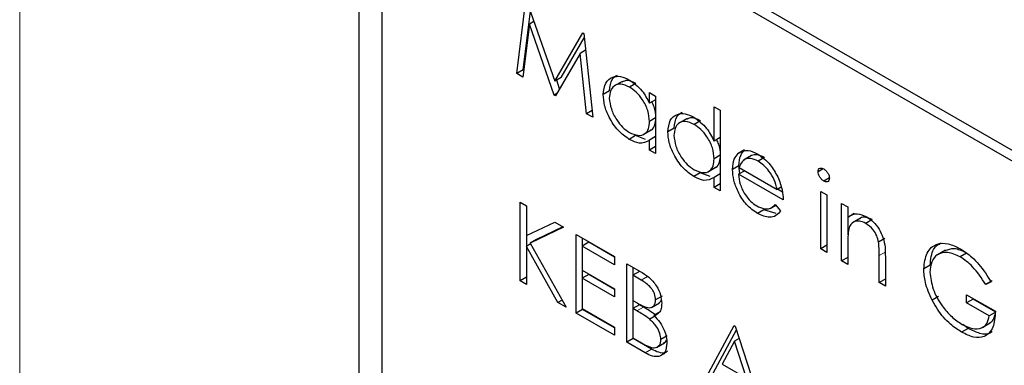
# Paper-space layout 'Blatt2' of a CAD drawing. Header units: millimetres. Extents: x 5 to 418, y 2 to 292.
# Tile 43 of 103: x 116.435 to 118.238, y 192.751 to 193.384. Entities that reach past the tile are written whole.
import ezdxf

# ---------------------------------------------------------------- set-up
doc = ezdxf.new("R2010")
doc.units = ezdxf.units.MM

psp = doc.layouts.new('Blatt2')

# ---------------------------------------------------------------- linework, layer by layer
at = {"color": 7, "linetype": 'Continuous', "lineweight": 18}
for p, q in [((116.4354, 194.942), (116.4354, 183.5556)), ((118.0207, 192.9591), (118.0089, 192.9523)), ((117.5849, 192.9142), (117.5732, 192.9074)), ((117.5772, 192.8578), (117.5654, 192.851)), ((117.5923, 192.7808), (117.5805, 192.7739))]:
    psp.add_line(p, q, dxfattribs=at)
at = {"color": 7, "linetype": 'Continuous', "lineweight": 25}
for p, q in [((123.1255, 190.3314), (117.174, 193.7672)), ((123.1086, 190.3217), (117.2161, 193.7234)), ((117.0561, 193.6991), (117.0561, 188.1875)), ((117.0982, 193.6554), (117.0982, 188.2117)), ((117.3453, 193.2859), (117.3618, 193.4204)), ((117.3634, 193.4195), (117.4149, 193.2716)), ((117.3571, 193.2927), (117.3702, 193.3998)), ((117.3685, 193.3764), (117.3566, 193.2794)), ((117.3767, 193.3811), (117.3685, 193.3764)), ((117.4137, 193.2464), (117.3685, 193.3764)), ((117.4149, 193.2716), (117.4662, 193.3601)), ((117.4662, 193.3601), (117.4679, 193.3591)), ((117.4679, 193.3591), (117.4844, 193.2056)), ((117.4266, 193.2784), (117.4687, 193.3509)), ((117.4612, 193.3226), (117.4162, 193.2449)), ((117.4712, 193.3283), (117.4612, 193.3226)), ((117.4732, 193.212), (117.4612, 193.3226)), ((117.3571, 193.2927), (117.3453, 193.2859)), ((117.3566, 193.2794), (117.3453, 193.2859)), ((117.3581, 193.2921), (117.3571, 193.2927)), ((117.4266, 193.2784), (117.4149, 193.2716)), ((117.4238, 193.258), (117.4184, 193.2736)), ((117.5387, 193.2715), (117.5239, 193.263)), ((117.5634, 193.2677), (117.5516, 193.2609)), ((117.4187, 193.2493), (117.4137, 193.2464)), ((117.4162, 193.2449), (117.4137, 193.2464)), ((117.5154, 193.2542), (117.5036, 193.2474)), ((117.5884, 193.2313), (117.5884, 193.2508)), ((117.5884, 193.2508), (117.5995, 193.2443)), ((117.5995, 193.2443), (117.5995, 193.1391)), ((117.5995, 193.2378), (117.5884, 193.2313)), ((117.4831, 193.2178), (117.4732, 193.212)), ((117.4844, 193.2056), (117.4732, 193.212)), ((117.7067, 193.1621), (117.7067, 193.225)), ((117.7067, 193.225), (117.7179, 193.2185)), ((117.7179, 193.2185), (117.7179, 193.0708)), ((117.5995, 193.2044), (117.5884, 193.198)), ((117.657, 193.2032), (117.6423, 193.1947)), ((117.6817, 193.1994), (117.67, 193.1926)), ((117.5629, 193.172), (117.5511, 193.1652)), ((117.5812, 193.1652), (117.5629, 193.172)), ((117.5769, 193.174), (117.5916, 193.1825)), ((117.6337, 193.1859), (117.6219, 193.1791)), ((117.5995, 193.1702), (117.5884, 193.1638)), ((117.5884, 193.1456), (117.5884, 193.1638)), ((117.7179, 193.1686), (117.7067, 193.1621)), ((117.5995, 193.152), (117.5884, 193.1456)), ((117.5995, 193.1391), (117.5884, 193.1456)), ((117.7179, 193.1361), (117.7067, 193.1296)), ((117.7625, 193.1461), (117.7508, 193.1393)), ((117.7752, 193.1356), (117.7604, 193.1271)), ((117.7753, 193.1356), (117.7635, 193.1288)), ((117.7987, 193.1319), (117.787, 193.1251)), ((117.6812, 193.1037), (117.6695, 193.0969)), ((117.6996, 193.0969), (117.6812, 193.1037)), ((117.6952, 193.1057), (117.71, 193.1142)), ((117.7179, 193.1019), (117.7067, 193.0955)), ((117.752, 193.117), (117.7403, 193.1102)), ((117.7627, 193.1077), (117.7515, 193.1013)), ((117.833, 193.0542), (117.7515, 193.1013)), ((117.7539, 193.1027), (117.752, 193.117)), ((117.7526, 193.1135), (117.8218, 193.0736)), ((117.9065, 193.1113), (117.897, 193.1058)), ((117.7067, 193.0772), (117.7067, 193.0955)), ((117.7179, 193.0837), (117.7067, 193.0772)), ((117.9176, 193.0948), (117.9073, 193.0888)), ((117.7179, 193.0708), (117.7067, 193.0772)), ((117.8293, 193.0779), (117.8218, 193.0736)), ((117.8316, 193.0686), (117.8224, 193.0739)), ((117.9018, 193.0699), (117.913, 193.0634)), ((117.9018, 192.9646), (117.9018, 193.0699)), ((117.913, 193.0634), (117.913, 192.9582)), ((117.3517, 193.0501), (117.3629, 193.0436)), ((117.3517, 192.906), (117.3517, 193.0501)), ((117.8183, 193.0461), (117.8282, 193.0343)), ((117.9401, 193.0477), (117.9513, 193.0413)), ((117.9401, 192.9425), (117.9401, 193.0477)), ((117.3629, 193.0436), (117.3629, 192.9888)), ((117.7979, 193.0363), (117.7861, 193.0295)), ((117.82, 193.0292), (117.7979, 193.0363)), ((117.8095, 193.0387), (117.8196, 193.0445)), ((117.9513, 193.0413), (117.9513, 193.0223)), ((117.9631, 193.0291), (117.9513, 193.0223)), ((117.3629, 192.9888), (117.4149, 193.0136)), ((117.4149, 193.0136), (117.4308, 193.0044)), ((117.9519, 192.9902), (117.9519, 193.0226)), ((117.9747, 193.0208), (117.9599, 193.0123)), ((117.9959, 193.0181), (117.9841, 193.0113)), ((117.4308, 193.0044), (117.3696, 192.9751)), ((117.4297, 193.005), (117.3813, 192.9819)), ((117.3705, 192.9735), (117.3629, 192.9691)), ((117.3635, 192.9694), (117.3635, 192.989)), ((117.3813, 192.9819), (117.3696, 192.9751)), ((117.3696, 192.9751), (117.4356, 192.8576)), ((117.454, 192.991), (117.5244, 192.9504)), ((117.454, 192.847), (117.454, 192.991)), ((117.477, 192.9766), (117.4652, 192.9698)), ((117.4658, 192.9701), (117.4658, 192.9842)), ((117.5244, 192.9492), (117.477, 192.9766)), ((117.9513, 192.9741), (117.9513, 192.936)), ((118.0194, 192.9838), (118.0076, 192.977)), ((117.3629, 192.9691), (117.3629, 192.8996)), ((117.4207, 192.8662), (117.3629, 192.9691)), ((117.4652, 192.9698), (117.4652, 192.9254)), ((117.5244, 192.9356), (117.4652, 192.9698)), ((117.913, 192.9711), (117.9018, 192.9646)), ((117.913, 192.9582), (117.9018, 192.9646)), ((118.1301, 192.9622), (118.1153, 192.9537)), ((118.1689, 192.9569), (118.1572, 192.9501)), ((117.5244, 192.9504), (117.5244, 192.9356)), ((117.5468, 192.9374), (117.5711, 192.9234)), ((117.5468, 192.7934), (117.5468, 192.9374)), ((117.9513, 192.9489), (117.9401, 192.9425)), ((117.9513, 192.936), (117.9401, 192.9425)), ((118.0089, 192.9028), (118.0089, 192.9523)), ((118.0201, 192.9501), (118.0201, 192.8963)), ((117.4652, 192.9254), (117.5244, 192.8913)), ((117.4658, 192.911), (117.4658, 192.9251)), ((117.5698, 192.923), (117.558, 192.9162)), ((117.5586, 192.9166), (117.5586, 192.9306)), ((118.1022, 192.9346), (118.0905, 192.9278)), ((117.3629, 192.9125), (117.3517, 192.906)), ((117.3629, 192.8996), (117.3517, 192.906)), ((117.477, 192.9175), (117.4652, 192.9107)), ((117.4652, 192.9107), (117.4652, 192.8553)), ((117.5244, 192.8765), (117.4652, 192.9107)), ((117.5244, 192.8901), (117.477, 192.9175)), ((117.558, 192.9162), (117.558, 192.8701)), ((117.5732, 192.9074), (117.558, 192.9162)), ((118.0201, 192.9092), (118.0089, 192.9028)), ((118.0201, 192.8963), (118.0089, 192.9028)), ((118.2158, 192.9059), (118.204, 192.8991)), ((118.2136, 192.9041), (118.204, 192.8991)), ((117.5244, 192.8913), (117.5244, 192.8765)), ((117.4283, 192.8706), (117.4207, 192.8662)), ((117.4356, 192.8576), (117.4207, 192.8662)), ((117.558, 192.8701), (117.5655, 192.8657)), ((117.5586, 192.8556), (117.5586, 192.8697)), ((117.5921, 192.8573), (117.6069, 192.8658)), ((117.6113, 192.8778), (117.5995, 192.871)), ((118.1175, 192.8772), (118.1057, 192.8704)), ((118.1688, 192.8806), (118.2216, 192.8502)), ((118.1688, 192.8659), (118.1688, 192.8806)), ((118.1806, 192.8727), (118.1688, 192.8659)), ((118.2104, 192.8419), (118.1688, 192.8659)), ((118.1806, 192.8727), (118.1806, 192.8738)), ((118.2222, 192.8487), (118.1806, 192.8727)), ((117.4658, 192.8538), (117.454, 192.847)), ((117.4652, 192.8553), (117.5244, 192.8211)), ((117.4658, 192.8538), (117.4658, 192.8549)), ((117.5244, 192.8199), (117.4658, 192.8538)), ((117.5698, 192.8621), (117.558, 192.8553)), ((117.558, 192.8553), (117.558, 192.8017)), ((117.5654, 192.851), (117.558, 192.8553)), ((117.5772, 192.8578), (117.5698, 192.8621)), ((117.6081, 192.8493), (117.5963, 192.8425)), ((118.2212, 192.8481), (118.2104, 192.8419)), ((117.5244, 192.8063), (117.454, 192.847)), ((117.6005, 192.8426), (117.5887, 192.8358)), ((117.5244, 192.8211), (117.5244, 192.8063)), ((117.6843, 192.714), (117.7435, 192.8239)), ((117.6961, 192.7208), (117.7473, 192.816)), ((117.7435, 192.8239), (117.7451, 192.823)), ((117.7451, 192.823), (117.8026, 192.6457)), ((118.1716, 192.8188), (118.1598, 192.812)), ((118.1716, 192.8188), (118.1618, 192.8258)), ((118.1971, 192.8203), (118.2118, 192.8288)), ((117.5586, 192.8002), (117.5468, 192.7934)), ((117.5805, 192.7739), (117.5468, 192.7934)), ((117.558, 192.8017), (117.5739, 192.7925)), ((117.5586, 192.8002), (117.5586, 192.8014)), ((117.5923, 192.7808), (117.5586, 192.8002)), ((117.6209, 192.8051), (117.6091, 192.7983)), ((117.7441, 192.7954), (117.7215, 192.7535)), ((117.7524, 192.8002), (117.7441, 192.7954)), ((117.7661, 192.7277), (117.7441, 192.7954)), ((117.6013, 192.7841), (117.616, 192.7926)), ((117.7215, 192.7535), (117.7661, 192.7277))]:
    psp.add_line(p, q, dxfattribs=at)
for points, knots in [([(117.5036, 193.2474), (117.5045, 193.255), (117.5062, 193.2701), (117.5194, 193.28), (117.535, 193.2818), (117.546, 193.2766), (117.5515, 193.2739)], [0, 0, 0, 0, 0.279413, 0.559191, 0.779548, 1, 1, 1, 1]), ([(117.5154, 193.2542), (117.5161, 193.262), (117.5173, 193.2757), (117.5259, 193.2809), (117.5296, 193.2831)], [0, 0, 0, 0, 0.573159, 1, 1, 1, 1]), ([(117.5516, 193.2609), (117.5463, 193.2633), (117.5356, 193.268), (117.5235, 193.2641), (117.5162, 193.2545), (117.5153, 193.2454), (117.5148, 193.2408)], [0, 0, 0, 0, 0.279767, 0.559291, 0.779719, 1, 1, 1, 1]), ([(117.5634, 193.2677), (117.558, 193.2703), (117.5481, 193.2749), (117.5408, 193.2715), (117.5375, 193.27)], [0, 0, 0, 0, 0.551084, 1, 1, 1, 1]), ([(117.5515, 193.2739), (117.5597, 193.2681), (117.5744, 193.2577), (117.5841, 193.2394), (117.5884, 193.2313)], [0, 0, 0, 0, 0.559062, 1, 1, 1, 1]), ([(117.5511, 193.1652), (117.5441, 193.1702), (117.5301, 193.1802), (117.5146, 193.204), (117.505, 193.2275), (117.5041, 193.2408), (117.5036, 193.2474)], [0, 0, 0, 0, 0.279573, 0.559333, 0.779589, 1, 1, 1, 1]), ([(117.5884, 193.198), (117.5878, 193.2045), (117.5866, 193.2177), (117.5765, 193.2373), (117.5643, 193.2524), (117.5559, 193.2581), (117.5516, 193.2609)], [0, 0, 0, 0, 0.27966, 0.55921, 0.779487, 1, 1, 1, 1]), ([(117.5148, 193.2408), (117.5156, 193.2342), (117.5171, 193.221), (117.5269, 193.2016), (117.5389, 193.1866), (117.5473, 193.1808), (117.5515, 193.1779)], [0, 0, 0, 0, 0.279429, 0.559146, 0.77957, 1, 1, 1, 1]), ([(117.6001, 193.2048), (117.5998, 193.2114), (117.5993, 193.221), (117.594, 193.2307), (117.5924, 193.2337)], [0, 0, 0, 0, 0.692809, 1, 1, 1, 1]), ([(117.6219, 193.1791), (117.6228, 193.1867), (117.6245, 193.2018), (117.6377, 193.2117), (117.6533, 193.2135), (117.6643, 193.2083), (117.6698, 193.2056)], [0, 0, 0, 0, 0.279413, 0.559191, 0.779548, 1, 1, 1, 1]), ([(117.6337, 193.1859), (117.6344, 193.1937), (117.6356, 193.2073), (117.6443, 193.2126), (117.6479, 193.2148)], [0, 0, 0, 0, 0.573159, 1, 1, 1, 1]), ([(117.5515, 193.1779), (117.5569, 193.1756), (117.5676, 193.1709), (117.58, 193.1742), (117.5873, 193.184), (117.588, 193.1933), (117.5884, 193.198)], [0, 0, 0, 0, 0.2798222, 0.5593866, 0.7796028, 1, 1, 1, 1]), ([(117.5899, 193.1823), (117.5905, 193.1824), (117.5947, 193.1832), (117.5989, 193.1912), (117.5997, 193.2002), (117.6001, 193.2048)], [0, 0, 0, 0, 0.086461, 0.543043, 1, 1, 1, 1]), ([(117.67, 193.1926), (117.6646, 193.195), (117.6539, 193.1997), (117.6418, 193.1958), (117.6345, 193.1862), (117.6336, 193.1771), (117.6331, 193.1725)], [0, 0, 0, 0, 0.279767, 0.559291, 0.779719, 1, 1, 1, 1]), ([(117.6817, 193.1994), (117.6763, 193.202), (117.6664, 193.2066), (117.6591, 193.2032), (117.6558, 193.2017)], [0, 0, 0, 0, 0.551084, 1, 1, 1, 1]), ([(117.6698, 193.2056), (117.678, 193.1996), (117.6928, 193.1887), (117.7024, 193.1703), (117.7067, 193.1621)], [0, 0, 0, 0, 0.5584261, 1, 1, 1, 1]), ([(117.7067, 193.1296), (117.7061, 193.1362), (117.7049, 193.1494), (117.6948, 193.1689), (117.6827, 193.1841), (117.6742, 193.1898), (117.67, 193.1926)], [0, 0, 0, 0, 0.27966, 0.55921, 0.779487, 1, 1, 1, 1]), ([(117.6695, 193.0969), (117.6625, 193.1019), (117.6484, 193.1119), (117.6329, 193.1357), (117.6234, 193.1592), (117.6224, 193.1725), (117.6219, 193.1791)], [0, 0, 0, 0, 0.2795734, 0.559333, 0.7795891, 1, 1, 1, 1]), ([(117.6331, 193.1725), (117.6339, 193.1659), (117.6354, 193.1527), (117.6452, 193.1333), (117.6573, 193.1183), (117.6657, 193.1125), (117.6699, 193.1096)], [0, 0, 0, 0, 0.279429, 0.559146, 0.77957, 1, 1, 1, 1]), ([(117.5884, 193.1638), (117.5824, 193.1607), (117.5719, 193.1552), (117.5575, 193.1621), (117.5511, 193.1652)], [0, 0, 0, 0, 0.558763, 1, 1, 1, 1]), ([(117.7185, 193.1364), (117.7182, 193.1431), (117.7177, 193.1524), (117.7126, 193.1619), (117.7111, 193.1647)], [0, 0, 0, 0, 0.709762, 1, 1, 1, 1]), ([(117.7082, 193.1139), (117.7089, 193.1141), (117.713, 193.1149), (117.7172, 193.1229), (117.718, 193.1319), (117.7185, 193.1364)], [0, 0, 0, 0, 0.086461, 0.543043, 1, 1, 1, 1]), ([(117.7403, 193.1102), (117.7408, 193.117), (117.7418, 193.1292), (117.748, 193.1362), (117.7508, 193.1393)], [0, 0, 0, 0, 0.559427, 1, 1, 1, 1]), ([(117.7508, 193.1393), (117.7564, 193.1424), (117.7664, 193.148), (117.7803, 193.1413), (117.7864, 193.1383)], [0, 0, 0, 0, 0.558577, 1, 1, 1, 1]), ([(117.752, 193.117), (117.7526, 193.1238), (117.7536, 193.136), (117.7598, 193.143), (117.7625, 193.1461)], [0, 0, 0, 0, 0.559427, 1, 1, 1, 1]), ([(117.7987, 193.1319), (117.7939, 193.1342), (117.7853, 193.1383), (117.7783, 193.1364), (117.7753, 193.1356)], [0, 0, 0, 0, 0.559458, 1, 1, 1, 1]), ([(117.7864, 193.1383), (117.7945, 193.1326), (117.809, 193.1223), (117.8188, 193.1043), (117.8231, 193.0964)], [0, 0, 0, 0, 0.558919, 1, 1, 1, 1]), ([(117.6699, 193.1096), (117.6752, 193.1072), (117.6859, 193.1026), (117.6983, 193.1059), (117.7056, 193.1157), (117.7063, 193.125), (117.7067, 193.1296)], [0, 0, 0, 0, 0.279822, 0.559387, 0.779603, 1, 1, 1, 1]), ([(117.7635, 193.1288), (117.7608, 193.1268), (117.7559, 193.1232), (117.7536, 193.1165), (117.7526, 193.1135)], [0, 0, 0, 0, 0.558795, 1, 1, 1, 1]), ([(117.787, 193.1251), (117.7821, 193.1274), (117.7735, 193.1315), (117.7665, 193.1296), (117.7635, 193.1288)], [0, 0, 0, 0, 0.559458, 1, 1, 1, 1]), ([(117.8218, 193.0736), (117.8204, 193.0793), (117.8177, 193.0909), (117.8081, 193.1064), (117.7975, 193.118), (117.7905, 193.1227), (117.787, 193.1251)], [0, 0, 0, 0, 0.280138, 0.559194, 0.779598, 1, 1, 1, 1]), ([(117.7861, 193.0295), (117.7792, 193.0343), (117.7653, 193.0437), (117.7504, 193.0677), (117.7418, 193.0907), (117.7408, 193.1037), (117.7403, 193.1102)], [0, 0, 0, 0, 0.279885, 0.558859, 0.779462, 1, 1, 1, 1]), ([(117.7515, 193.1013), (117.752, 193.0952), (117.7532, 193.0832), (117.762, 193.0652), (117.7731, 193.0511), (117.7808, 193.0459), (117.7847, 193.0433)], [0, 0, 0, 0, 0.2799631, 0.5593589, 0.7795256, 1, 1, 1, 1]), ([(117.897, 193.1058), (117.8972, 193.1074), (117.8976, 193.1106), (117.9005, 193.1125), (117.9038, 193.1127), (117.9062, 193.1116), (117.9073, 193.111)], [0, 0, 0, 0, 0.279289, 0.558897, 0.779452, 1, 1, 1, 1]), ([(117.9073, 193.0888), (117.9059, 193.0899), (117.9029, 193.0919), (117.8996, 193.0967), (117.8974, 193.1016), (117.8971, 193.1044), (117.897, 193.1058)], [0, 0, 0, 0, 0.279784, 0.559698, 0.779921, 1, 1, 1, 1]), ([(117.9073, 193.111), (117.9088, 193.11), (117.9118, 193.1079), (117.9152, 193.103), (117.9174, 193.0981), (117.9176, 193.0952), (117.9178, 193.0938)], [0, 0, 0, 0, 0.279869, 0.559866, 0.779911, 1, 1, 1, 1]), ([(117.7067, 193.0955), (117.7008, 193.0924), (117.6902, 193.0869), (117.6758, 193.0938), (117.6695, 193.0969)], [0, 0, 0, 0, 0.558763, 1, 1, 1, 1]), ([(117.8231, 193.0964), (117.8263, 193.0882), (117.8321, 193.0735), (117.8327, 193.0601), (117.833, 193.0542)], [0, 0, 0, 0, 0.558897, 1, 1, 1, 1]), ([(117.9178, 193.0938), (117.9175, 193.0923), (117.9171, 193.0891), (117.9141, 193.0873), (117.9108, 193.0871), (117.9085, 193.0883), (117.9073, 193.0888)], [0, 0, 0, 0, 0.27916, 0.558862, 0.779356, 1, 1, 1, 1]), ([(117.7847, 193.0433), (117.7893, 193.0411), (117.7969, 193.0376), (117.8065, 193.0374), (117.8132, 193.0405), (117.8166, 193.0442), (117.8183, 193.0461)], [0, 0, 0, 0, 0.339465, 0.559626, 0.779498, 1, 1, 1, 1]), ([(117.8282, 193.0343), (117.8257, 193.031), (117.8206, 193.0244), (117.8062, 193.0205), (117.7937, 193.0261), (117.7861, 193.0295)], [0, 0, 0, 0, 0.280919, 0.561407, 1, 1, 1, 1]), ([(117.9513, 193.0223), (117.9567, 193.0258), (117.9662, 193.0322), (117.9799, 193.0259), (117.986, 193.0231)], [0, 0, 0, 0, 0.559141, 1, 1, 1, 1]), ([(117.9841, 193.0113), (117.9801, 193.0131), (117.9722, 193.0167), (117.9629, 193.0147), (117.9562, 193.0097), (117.9541, 193.0041), (117.9531, 193.0013)], [0, 0, 0, 0, 0.279553, 0.559373, 0.779703, 1, 1, 1, 1]), ([(117.9959, 193.0181), (117.9919, 193.0198), (117.9841, 193.0233), (117.9765, 193.0225), (117.9737, 193.0201), (117.9733, 193.0198)], [0, 0, 0, 0, 0.46626, 0.932968, 1, 1, 1, 1]), ([(118.0076, 192.977), (118.0067, 192.9809), (118.0049, 192.9886), (117.9968, 193.0025), (117.9889, 193.0079), (117.9841, 193.0113)], [0, 0, 0, 0, 0.281192, 0.561331, 1, 1, 1, 1]), ([(117.986, 193.0231), (117.9901, 193.0203), (117.9983, 193.0148), (118.009, 193.001), (118.0199, 192.9779), (118.02, 192.9615), (118.0201, 192.9501)], [0, 0, 0, 0, 0.187021, 0.37389, 0.56061, 1, 1, 1, 1]), ([(117.9531, 193.0013), (117.9524, 192.9964), (117.9513, 192.9877), (117.9513, 192.9782), (117.9513, 192.9741)], [0, 0, 0, 0, 0.559658, 1, 1, 1, 1]), ([(118.0089, 192.9523), (118.0089, 192.9568), (118.009, 192.9648), (118.008, 192.9733), (118.0076, 192.977)], [0, 0, 0, 0, 0.560255, 1, 1, 1, 1]), ([(118.0905, 192.9278), (118.0917, 192.9384), (118.0941, 192.9595), (118.1121, 192.9745), (118.1345, 192.9759), (118.1498, 192.9684), (118.1575, 192.9647)], [0, 0, 0, 0, 0.27959, 0.559072, 0.779411, 1, 1, 1, 1]), ([(118.1022, 192.9346), (118.1032, 192.9455), (118.105, 192.9648), (118.117, 192.9726), (118.1222, 192.9759)], [0, 0, 0, 0, 0.5674801, 1, 1, 1, 1]), ([(118.1572, 192.9501), (118.1493, 192.9536), (118.1335, 192.9605), (118.1151, 192.9557), (118.1038, 192.9422), (118.1023, 192.9286), (118.1016, 192.9219)], [0, 0, 0, 0, 0.279847, 0.559555, 0.779847, 1, 1, 1, 1]), ([(118.1689, 192.9569), (118.1609, 192.9606), (118.1458, 192.9675), (118.1343, 192.9629), (118.1289, 192.9607)], [0, 0, 0, 0, 0.530787, 1, 1, 1, 1]), ([(118.1575, 192.9647), (118.1647, 192.96), (118.1764, 192.9522), (118.1917, 192.9361), (118.2034, 192.9208), (118.2102, 192.9096), (118.2136, 192.9041)], [0, 0, 0, 0, 0.339527, 0.559586, 0.779731, 1, 1, 1, 1]), ([(118.204, 192.8991), (118.1963, 192.9109), (118.1825, 192.9319), (118.1649, 192.9446), (118.1572, 192.9501)], [0, 0, 0, 0, 0.5598397, 1, 1, 1, 1]), ([(117.5711, 192.9234), (117.5765, 192.9202), (117.5871, 192.9138), (117.6011, 192.8983), (117.6093, 192.8801), (117.6103, 192.8699), (117.6107, 192.8648)], [0, 0, 0, 0, 0.2813174, 0.559922, 0.7799345, 1, 1, 1, 1]), ([(118.1057, 192.8704), (118.1008, 192.8815), (118.092, 192.9013), (118.0909, 192.9197), (118.0905, 192.9278)], [0, 0, 0, 0, 0.559317, 1, 1, 1, 1]), ([(118.1016, 192.9219), (118.1029, 192.9116), (118.1055, 192.8911), (118.122, 192.8614), (118.1413, 192.8392), (118.1543, 192.8305), (118.1608, 192.8262)], [0, 0, 0, 0, 0.279061, 0.558584, 0.779236, 1, 1, 1, 1]), ([(117.5995, 192.871), (117.5992, 192.8748), (117.5986, 192.8804), (117.5947, 192.8882), (117.5872, 192.8987), (117.5794, 192.9035), (117.5732, 192.9074)], [0, 0, 0, 0, 0.249284, 0.374925, 0.500645, 1, 1, 1, 1]), ([(117.5655, 192.8657), (117.5733, 192.8612), (117.5831, 192.8556), (117.5928, 192.8573), (117.5965, 192.8602), (117.5991, 192.8647), (117.5994, 192.8689), (117.5995, 192.871)], [0, 0, 0, 0, 0.498607, 0.624009, 0.749401, 0.874736, 1, 1, 1, 1]), ([(117.6053, 192.8651), (117.6063, 192.8657), (117.6083, 192.8669), (117.6094, 192.8693), (117.6099, 192.8705)], [0, 0, 0, 0, 0.513084, 1, 1, 1, 1]), ([(118.1598, 192.812), (118.1529, 192.8164), (118.1414, 192.8238), (118.1265, 192.8389), (118.115, 192.8538), (118.1088, 192.8649), (118.1057, 192.8704)], [0, 0, 0, 0, 0.3397887, 0.5598717, 0.7799075, 1, 1, 1, 1]), ([(117.5887, 192.8358), (117.5844, 192.8389), (117.5766, 192.8445), (117.5688, 192.849), (117.5654, 192.851)], [0, 0, 0, 0, 0.559734, 1, 1, 1, 1]), ([(117.6005, 192.8426), (117.5962, 192.8457), (117.5884, 192.8513), (117.5806, 192.8558), (117.5772, 192.8578)], [0, 0, 0, 0, 0.559734, 1, 1, 1, 1]), ([(117.6107, 192.8648), (117.6105, 192.8616), (117.6101, 192.855), (117.606, 192.8458), (117.6, 192.8438), (117.5963, 192.8425)], [0, 0, 0, 0, 0.280867, 0.561527, 1, 1, 1, 1]), ([(118.2216, 192.8502), (118.2208, 192.8397), (118.2193, 192.8189), (118.2035, 192.8024), (118.1819, 192.8009), (118.1672, 192.8083), (118.1598, 192.812)], [0, 0, 0, 0, 0.280351, 0.559367, 0.779371, 1, 1, 1, 1]), ([(117.6091, 192.7983), (117.6088, 192.802), (117.608, 192.8095), (117.6008, 192.824), (117.5933, 192.8313), (117.5887, 192.8358)], [0, 0, 0, 0, 0.279944, 0.560429, 1, 1, 1, 1]), ([(117.5963, 192.8425), (117.6001, 192.8386), (117.6075, 192.8308), (117.6154, 192.8166), (117.6196, 192.8032), (117.6201, 192.7956), (117.6203, 192.7918)], [0, 0, 0, 0, 0.280382, 0.559606, 0.779765, 1, 1, 1, 1]), ([(118.1608, 192.8262), (118.1672, 192.823), (118.1801, 192.8168), (118.1959, 192.8183), (118.2068, 192.8268), (118.2092, 192.8369), (118.2104, 192.8419)], [0, 0, 0, 0, 0.280254, 0.559912, 0.779941, 1, 1, 1, 1]), ([(118.21, 192.8284), (118.2128, 192.8301), (118.218, 192.8333), (118.2198, 192.8405), (118.2205, 192.8438)], [0, 0, 0, 0, 0.551016, 1, 1, 1, 1]), ([(118.215, 192.8135), (118.2143, 192.8126), (118.2094, 192.8069), (118.1933, 192.8084), (118.1788, 192.8153), (118.1716, 192.8188)], [0, 0, 0, 0, 0.089239, 0.543973, 1, 1, 1, 1]), ([(117.5739, 192.7925), (117.5821, 192.7878), (117.5943, 192.7808), (117.605, 192.7856), (117.6086, 192.7918), (117.609, 192.7961), (117.6091, 192.7983)], [0, 0, 0, 0, 0.49936, 0.748736, 0.874399, 1, 1, 1, 1]), ([(117.6141, 192.7926), (117.6153, 192.793), (117.6179, 192.7938), (117.6191, 192.7967), (117.6197, 192.7982)], [0, 0, 0, 0, 0.4812468, 1, 1, 1, 1]), ([(117.6203, 192.7918), (117.6196, 192.7858), (117.6181, 192.7737), (117.6069, 192.7665), (117.5937, 192.7672), (117.5849, 192.7717), (117.5805, 192.7739)], [0, 0, 0, 0, 0.279141, 0.558654, 0.779059, 1, 1, 1, 1]), ([(117.6213, 192.7773), (117.62, 192.7762), (117.616, 192.7726), (117.6053, 192.7743), (117.5966, 192.7786), (117.5923, 192.7808)], [0, 0, 0, 0, 0.189252, 0.594134, 1, 1, 1, 1])]:
    psp.add_open_spline(points, degree=3, knots=knots, dxfattribs=at)

doc.saveas('drawing.dxf')
